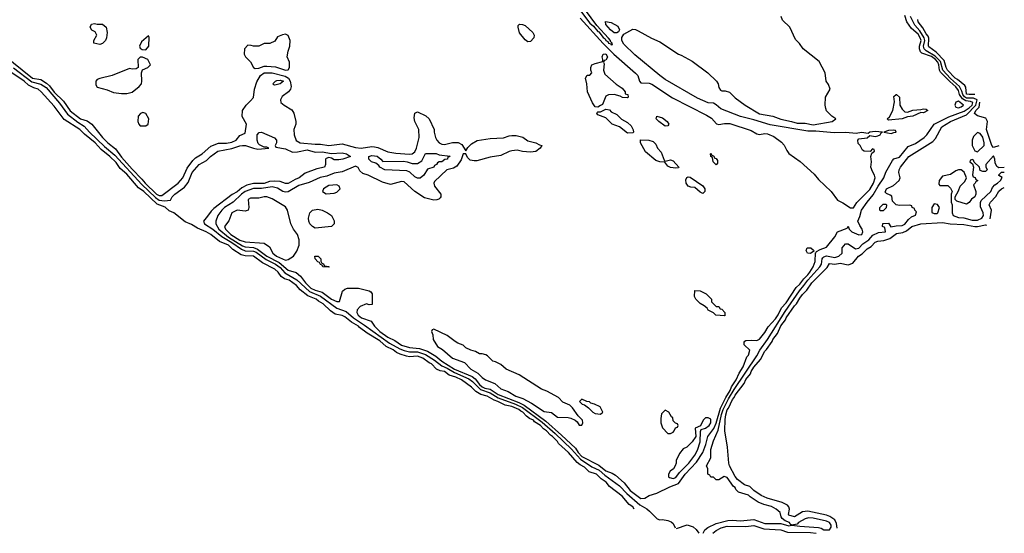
# Model space of a CAD drawing. Header units: inches. Extents: x 2789275 to 2951659, y 860290 to 1033804.
# Tile 7 of 256: x 2941274 to 2948590, y 860290 to 864106. Entities that reach past the tile are written whole.
import ezdxf

# ---------------------------------------------------------------- set-up
doc = ezdxf.new("R2010")
doc.units = ezdxf.units.IN
doc.header["$MEASUREMENT"] = 0
doc.layers.add('C9846', color=7, linetype='Continuous')

msp = doc.modelspace()

# ---------------------------------------------------------------- linework, layer by layer
at = {"layer": 'C9846', "color": 2}
for points, elevation in [([(2945410, 864210.8), (2945510, 864080.3), (2945537.2, 864057.2), (2945570, 864018), (2945576.4, 864016.4), (2945610, 863974), (2945624, 863964), (2945630, 863950.8), (2945644.4, 863944.4), (2945650, 863931), (2945666.7, 863926.7), (2945670, 863918), (2945678, 863922), (2945677.2, 863930), (2945662.7, 863942.7), (2945662.7, 863950), (2945650, 863969), (2945562.3, 864062.3), (2945338, 864370)], 14), ([(2941150, 863847.6), (2941370, 863671.9), (2941430, 863661.8), (2941473.8, 863633.8), (2941495.3, 863615.3), (2941530, 863567.5), (2941599.1, 863499.1), (2941650, 863427.9), (2941724.9, 863370), (2941774.6, 863354.6), (2941810.5, 863330.5), (2941888.7, 863230), (2941928.4, 863190), (2941985.2, 863145.2), (2942030, 863084.7), (2942110, 862994), (2942182, 862922), (2942206.5, 862890), (2942290, 862809.4), (2942310, 862798.5), (2942330, 862798.7), (2942451.6, 862890), (2942486, 862930), (2942517.2, 863002.9), (2942561.1, 863058.9), (2942581, 863079), (2942629.4, 863110), (2942694.6, 863165.4), (2942750, 863187.4), (2942810, 863189.2), (2942850, 863195.6), (2942882, 863210), (2942910, 863246), (2942950, 863262), (2942959, 863330), (2942926.8, 863386.8), (2942929.2, 863430), (2942957.2, 863470), (2942990, 863501.6), (2943010, 863528), (2943019.8, 863590), (2943036.4, 863643.6), (2943063.5, 863690), (2943090, 863710.2), (2943150, 863710.2), (2943247, 863687), (2943270.1, 863670.1), (2943283.8, 863650), (2943291.5, 863610), (2943286.4, 863590), (2943270.3, 863569.7), (2943224.1, 863535.9), (2943210.8, 863510), (2943214.8, 863490), (2943238.8, 863470), (2943295.3, 863435.3), (2943311.3, 863411.3), (2943326, 863350), (2943325.7, 863330), (2943310.4, 863290), (2943314.4, 863250), (2943328.9, 863208.8), (2943358, 863190), (2943470, 863180.3), (2943510, 863181.1), (2943570, 863171.6), (2943670, 863184.2), (2943770, 863156.5), (2943810, 863150.3), (2943890, 863162.8), (2943910, 863162), (2943935.9, 863155.9), (2944010, 863124), (2944070, 863113.1), (2944170, 863106.5), (2944190, 863108.9), (2944210, 863123.8), (2944223.5, 863150), (2944241.1, 863230), (2944238.7, 863290), (2944209.5, 863350), (2944204.1, 863375.9), (2944210, 863412), (2944230, 863421), (2944292.4, 863392.4), (2944317.3, 863370), (2944353.4, 863290), (2944353.4, 863270), (2944363.8, 863230), (2944373, 863210), (2944390, 863190.6), (2944410, 863181.3), (2944430, 863179.5), (2944490, 863192.2), (2944533, 863193), (2944559.3, 863179.3), (2944590, 863131.3), (2944603.9, 863156.1), (2944630, 863182.8), (2944672, 863208), (2944770, 863222.4), (2944867.9, 863227.9), (2944910, 863243.8), (2944930, 863246.4), (2944964.1, 863244.1), (2945013, 863233), (2945050, 863206), (2945110, 863191), (2945135.3, 863175.3), (2945154, 863170), (2945142, 863150), (2945110, 863126), (2945070, 863120.9), (2945010, 863126.6), (2944970, 863136.2), (2944931.9, 863131.9), (2944910, 863127.3), (2944850, 863095.6), (2944770, 863085.4), (2944670, 863057.4), (2944650, 863055.8), (2944621.5, 863061.5), (2944600.7, 863080.7), (2944590, 863108.7), (2944570, 863108.7), (2944555.1, 863064.9), (2944522.6, 863017.4), (2944497.7, 863002.3), (2944447.7, 862990), (2944356.7, 862903.3), (2944350.6, 862890), (2944355.5, 862870), (2944402, 862810), (2944402.8, 862790), (2944398, 862782), (2944387.7, 862772.3), (2944372.7, 862767.3), (2944350, 862765.1), (2944282.5, 862782.5), (2944209.7, 862829.7), (2944130, 862900.7), (2944110, 862903.6), (2944030, 862882), (2943970, 862897.6), (2943864, 862950), (2943822.6, 862962.6), (2943801.6, 862981.6), (2943790, 863008.7), (2943770, 863018), (2943670, 862975.8), (2943610, 862966.3), (2943556.4, 862943.6), (2943506.9, 862933.1), (2943424.7, 862895.3), (2943347.1, 862872.9), (2943270, 862827.6), (2943250, 862824.7), (2943230, 862829.7), (2943190, 862853.1), (2943150, 862863.8), (2943070, 862850.6), (2943010, 862851.5), (2942950.5, 862830), (2942922.4, 862810), (2942860.4, 862750), (2942795.3, 862710), (2942776.5, 862690), (2942745.3, 862650), (2942730.4, 862610), (2942730.3, 862590), (2942753.6, 862550), (2942826, 862490), (2942930, 862425.7), (2942950, 862418.3), (2943010, 862413.1), (2943040.1, 862400.1), (2943110.3, 862350), (2943201.8, 862301.8), (2943270, 862245.5), (2943327.3, 862227.3), (2943360.9, 862200.9), (2943396.9, 862150), (2943438.3, 862110), (2943470, 862095.9), (2943522, 862082), (2943590, 862029.2), (2943630, 862013), (2943650, 862011.3), (2943671.9, 862088.1), (2943690, 862104), (2943710, 862110.7), (2943790.5, 862110.5), (2943871.6, 862091.6), (2943883.6, 862083.6), (2943892, 862070), (2943892, 861990), (2943871.6, 861988.4), (2943850, 861995.3), (2943804.5, 861975.5), (2943781, 861950), (2943778.8, 861930), (2943788, 861910), (2943814.8, 861890), (2943886.2, 861866.2), (2943910.6, 861830), (2943950.4, 861790), (2944010, 861746), (2944062.2, 861722.2), (2944110, 861688.1), (2944170.4, 861670.4), (2944243.5, 861663.5), (2944303.1, 861643.1), (2944365.5, 861605.5), (2944410, 861568.1), (2944504.6, 861510), (2944635.2, 861455.2), (2944658, 861438), (2944690, 861396.5), (2944710, 861379.3), (2944730, 861368.9), (2944770, 861361.5), (2944830, 861321.1), (2944982.4, 861262.4), (2945021.4, 861241.4), (2945182.3, 861122.3), (2945299.4, 861019.4), (2945403.1, 860923.1), (2945424, 860890), (2945450, 860861.4), (2945577.2, 860797.1), (2945630, 860753.4), (2945675.8, 860735.8), (2945701, 860721), (2945765.6, 860665.6), (2945810, 860607.6), (2945890, 860548.7), (2945918, 860550), (2945950, 860572), (2946007.3, 860587.3), (2946105.7, 860634.3), (2946170, 860659.6), (2946217.8, 860730), (2946302.3, 860817.7), (2946348.8, 860890), (2946372.7, 860950), (2946387.4, 861010), (2946431, 861069), (2946450, 861108.6), (2946480.6, 861219.4), (2946520.9, 861299.1), (2946552.5, 861350), (2946562.4, 861377.6), (2946598.5, 861430), (2946619.7, 861480.3), (2946650, 861526.8), (2946678, 861602), (2946690, 861614), (2946698, 861650), (2946658, 861690), (2946658, 861710), (2946663.1, 861716.9), (2946670, 861722), (2946710, 861724.7), (2946750, 861722), (2946770, 861732), (2946810, 861781), (2946836.6, 861823.4), (2946890, 861884.4), (2946910, 861913.4), (2946934.5, 861965.5), (2946970, 862003.1), (2947043.6, 862116.4), (2947070, 862140.3), (2947099.2, 862180.8), (2947130.9, 862210), (2947145.1, 862230), (2947170, 862270.8), (2947185.1, 862310), (2947186, 862374), (2947190, 862374), (2947195.3, 862384.7), (2947221.2, 862398.8), (2947270, 862414.8), (2947330, 862491.3), (2947351.5, 862528.5), (2947423.1, 862556.9), (2947430, 862571.3), (2947438, 862550), (2947456, 862530), (2947510, 862508.4), (2947532, 862510), (2947539.5, 862530), (2947534, 862550), (2947515.9, 862575.9), (2947501.2, 862610), (2947517.7, 862642.3), (2947528.9, 862691.1), (2947570, 862750.4), (2947616.4, 862803.6), (2947652, 862870), (2947695.1, 862930), (2947710, 862974), (2947759.5, 863060.5), (2947770, 863070.7), (2947810, 863084), (2947876.1, 863163.9), (2947930, 863185.3), (2947993.6, 863230), (2948013.6, 863250), (2948070, 863330.3), (2948177.1, 863382.9), (2948292.9, 863427.1), (2948329.8, 863450), (2948350, 863469.4), (2948355, 863490), (2948339, 863499), (2948303.2, 863503.2), (2948278.8, 863518.8), (2948257.8, 863550), (2948250, 863579.7), (2948230, 863607.6), (2948185.4, 863645.4), (2948116.6, 863716.6), (2948108.2, 863730), (2948103.4, 863770), (2948096.2, 863790), (2948077.6, 863810), (2948050, 863831.5), (2947976.1, 863856.1), (2947967.1, 863867.1), (2947959.7, 863890), (2947959.8, 863910), (2947971.3, 863950), (2947964.7, 863970), (2947950, 863998.5), (2947901.2, 864041.2), (2947866.6, 864090), (2947850, 864137.2)], 6), ([(2945437.3, 864117.3), (2945608.4, 863928.4), (2945688.6, 863848.6), (2945850, 863708.9), (2945865.8, 863690), (2945878.9, 863650), (2945890, 863637), (2945950, 863634.8), (2945970, 863626.2), (2946125.4, 863525.4), (2946376.1, 863396.1), (2946413.1, 863373), (2946452.3, 863332.3), (2946470, 863326.7), (2946510, 863335), (2946550, 863335), (2946710, 863281.8), (2946750, 863256.9), (2946770, 863252.4), (2946810, 863259.1), (2946830, 863256.9), (2946876.8, 863236.8), (2946935, 863195), (2946953.2, 863173.2), (2946973.3, 863133.3), (2946990, 863112.4), (2947072.9, 863052.9), (2947177, 862957), (2947210, 862918.8), (2947302.8, 862830), (2947350, 862766), (2947390, 862746), (2947448.1, 862708.1), (2947470, 862706.8), (2947493.6, 862746.4), (2947590, 862843), (2947616.9, 862890), (2947629.4, 862930), (2947626, 862950), (2947610, 862978), (2947599, 863010), (2947602, 863050), (2947598, 863090), (2947606, 863114), (2947626, 863130), (2947622, 863142), (2947610, 863146), (2947594, 863126), (2947548, 863128), (2947536.4, 863136.4), (2947519, 863170), (2947505.1, 863185.1), (2947501.2, 863210), (2947510, 863221), (2947570, 863226.8), (2947590, 863246), (2947630, 863238.8), (2947650, 863242.8), (2947668, 863250), (2947675.3, 863264.7), (2947686, 863270), (2947630, 863275.6), (2947592, 863270), (2947578.8, 863261.2), (2947530, 863266.6), (2947490, 863260.9), (2947412.4, 863267.6), (2947324.9, 863264.9), (2947190, 863277.6), (2947130, 863277.4), (2946850, 863325.1), (2946730, 863361.6), (2946630, 863385.7), (2946483.5, 863443.5), (2946450, 863473.2), (2946430, 863484.5), (2946390, 863488.1), (2946310, 863521.7), (2946070, 863662.2), (2946029.9, 863689.9), (2945843.5, 863843.5), (2945763.3, 863923.3), (2945748.3, 863950), (2945747.8, 863972.2), (2945762.6, 863997.4), (2945830, 864034.4), (2945850, 864032.4), (2945870, 864023.8), (2945968.9, 863968.9), (2946030, 863941.3), (2946168.6, 863848.6), (2946190, 863841.6), (2946270, 863796.4), (2946387.7, 863710), (2946450.6, 863650), (2946463, 863630), (2946470, 863602), (2946481.4, 863581.4), (2946490, 863576), (2946516.8, 863576.8), (2946547.9, 863567.9), (2946590, 863526), (2946664.7, 863470), (2946770, 863405.5), (2946870, 863388.2), (2946930, 863365.5), (2947009.6, 863350.4), (2947050, 863337.6), (2947110, 863337.4), (2947170, 863325.5), (2947310, 863348), (2947338, 863370), (2947309.3, 863389.3), (2947270, 863428), (2947264.7, 863444.7), (2947259, 863470), (2947262, 863530), (2947295.3, 863590), (2947283.2, 863623.2), (2947266, 863650), (2947259, 863710), (2947214.5, 863794.5), (2947095.3, 863890), (2947069.1, 863929.1), (2947039, 863959), (2946997.2, 864050), (2946941.2, 864101.2), (2946932.7, 864130)], 10), ([(2946353.5, 860290), (2946365.1, 860314.9), (2946386.6, 860333.4), (2946450, 860363.6), (2946534.8, 860385.2), (2946570, 860388.3), (2946630, 860382), (2946730, 860391.9), (2946810, 860363.8), (2946930, 860362), (2946990, 860346.3), (2947008.7, 860350), (2946998.6, 860358.6), (2946994.5, 860370), (2946962, 860382), (2946940.1, 860400.1), (2946932.4, 860412.4), (2946925.2, 860445.2), (2946895.3, 860470), (2946861.2, 860490), (2946803.5, 860503.5), (2946761.4, 860521.4), (2946700.5, 860560.5), (2946690, 860572.3), (2946615.9, 860595.9), (2946594.5, 860614.5), (2946589, 860630), (2946577.6, 860637.6), (2946530, 860705.2), (2946507.3, 860712.7), (2946470, 860688), (2946450, 860688), (2946430, 860706), (2946410, 860706), (2946402, 860722), (2946386, 860730), (2946386, 860770), (2946378, 860790), (2946409, 860851), (2946410, 860912), (2946430, 860976), (2946464.5, 861055.5), (2946487.8, 861172.2), (2946501.3, 861210), (2946541, 861290), (2946582.3, 861357.7), (2946751.5, 861608.5), (2946773.3, 861650), (2946830, 861730.3), (2946961.8, 861938.2), (2947067.5, 862092.5), (2947101.6, 862130), (2947129.9, 862170.1), (2947220.4, 862270), (2947232.1, 862290), (2947237.2, 862330), (2947242.6, 862337.4), (2947250, 862344.6), (2947270, 862350.2), (2947330, 862338), (2947361.2, 862350), (2947384, 862370), (2947385.2, 862410), (2947410, 862441), (2947430, 862441), (2947484.4, 862404.4), (2947510, 862408.8), (2947540, 862440), (2947582.4, 862470), (2947614.2, 862505.9), (2947655.5, 862524.5), (2947706, 862530), (2947702, 862562), (2947686, 862570), (2947687.3, 862592.7), (2947730, 862594), (2947746, 862566), (2947785.6, 862574.4), (2947830, 862575.8), (2947850, 862587.2), (2947878.3, 862621.7), (2947900.2, 862639.8), (2947930, 862654), (2947938, 862678), (2947926, 862690), (2947922, 862702), (2947906, 862710), (2947902, 862722), (2947887.3, 862727.3), (2947810, 862726), (2947786, 862730), (2947758, 862758), (2947754, 862794), (2947743.1, 862803.1), (2947714.6, 862814.6), (2947704.7, 862824.7), (2947714, 862850), (2947765.6, 862874.4), (2947809.2, 862910), (2947815.1, 862930), (2947807.3, 862970), (2947809.5, 862990), (2947818.4, 863010), (2947881.6, 863090), (2948059.7, 863200.3), (2948077.7, 863222.3), (2948127, 863310), (2948189.5, 863350), (2948310, 863398.7), (2948377.3, 863470), (2948388.6, 863510), (2948361.5, 863521.5), (2948310, 863522.4), (2948293, 863533), (2948281, 863550), (2948275.5, 863575.5), (2948258, 863610), (2948189, 863669), (2948132, 863730), (2948114.8, 863794.8), (2948075.4, 863835.4), (2948010, 863874), (2947994.6, 863890), (2947990.6, 863910), (2947998.4, 863950), (2947994.7, 863970), (2947962.5, 864022.5), (2947925.5, 864065.4), (2947892.2, 864130)], 2), ([(2948370.2, 863549.8), (2948329.1, 863549.1), (2948310, 863553.2), (2948304.2, 863604.2), (2948297.5, 863617.5), (2948242, 863662), (2948225.7, 863670), (2948167.4, 863730), (2948156.9, 863750), (2948143.6, 863803.6), (2948084.8, 863864.8), (2948030, 863902.9), (2948026, 863910), (2948028.9, 863968.8), (2948023.6, 863983.6), (2948010, 863999.5), (2947985.5, 864045.5), (2947950, 864089.6), (2947946.5, 864106.5)], -2), ([(2941228.1, 863748.1), (2941363.4, 863643.4), (2941430, 863626.7), (2941470, 863601.1), (2941570, 863486.5), (2941630, 863403.6), (2941704.7, 863344.7), (2941754.2, 863314.2), (2941793.6, 863270), (2941904.7, 863164.7), (2941980.2, 863100.2), (2942181.1, 862881.1), (2942284, 862784), (2942310, 862765), (2942350, 862759.3), (2942394, 862766), (2942407.3, 862790), (2942427, 862810), (2942499.7, 862860.3), (2942524.7, 862895.3), (2942554.5, 862970), (2942607.3, 863030), (2942661, 863059), (2942692.3, 863090), (2942745.2, 863130), (2942850, 863148), (2942910, 863168.2), (2942930.4, 863170.4), (2942952, 863170), (2943010, 863150.8), (2943044.5, 863144.5), (2943126, 863150), (2943110, 863158), (2943090, 863158), (2943055.5, 863175.5), (2943046.8, 863186.8), (2943037.6, 863210), (2943037.6, 863230), (2943039.5, 863250), (2943052.5, 863267.5), (2943070, 863271), (2943167.5, 863227.5), (2943181, 863210), (2943181, 863190), (2943172, 863170), (2943178, 863158), (2943250, 863146), (2943301.1, 863121.1), (2943337, 863123), (2943410, 863137.6), (2943470, 863122), (2943524.5, 863124.5), (2943589.3, 863110.7), (2943670, 863116.3), (2943702, 863110), (2943731, 863090), (2943674, 863070), (2943644.7, 863064.7), (2943610, 863064), (2943590, 863078), (2943570, 863082), (2943550, 863075.3), (2943546, 863070), (2943546, 863030), (2943538, 863010), (2943481.4, 862998.6), (2943394, 862966), (2943351, 862930), (2943320.9, 862919.1), (2943270, 862889.6), (2943250, 862887.8), (2943210, 862903.7), (2943166.7, 862906.7), (2943130, 862903.1), (2943090, 862887.9), (2943010, 862887.8), (2942962.8, 862877.1), (2942924.6, 862855.4), (2942890, 862826), (2942853.2, 862806.8), (2942716.5, 862703.5), (2942696.1, 862683.9), (2942670, 862645.2), (2942638.8, 862610), (2942647.7, 862590), (2942710, 862548.2), (2942775.5, 862495.5), (2942850, 862451.4), (2942921, 862401.1), (2942950, 862389.3), (2943010, 862386.4), (2943030, 862377.3), (2943104.5, 862324.5), (2943174.9, 862290), (2943210, 862264.1), (2943244.8, 862224.8), (2943333.2, 862173.2), (2943427, 862087), (2943510, 862052.7), (2943630, 861961.6), (2943698.7, 861938.7), (2943753.6, 861890), (2943836.7, 861836.7), (2944022.8, 861702.8), (2944099.7, 861659.7), (2944130, 861647.9), (2944170, 861637.5), (2944230, 861639.2), (2944290, 861617.3), (2944356.2, 861576.2), (2944410, 861533.1), (2944450, 861515.9), (2944504.3, 861484.3), (2944610, 861438.2), (2944637.8, 861417.8), (2944698.5, 861358.5), (2944770, 861333.2), (2944830, 861297.3), (2944958.9, 861250), (2945010, 861223.9), (2945155.4, 861115.4), (2945251.5, 861031.5), (2945373.9, 860913.9), (2945440, 860840), (2945524.3, 860784.3), (2945579.5, 860759.5), (2945621.2, 860721.2), (2945730, 860642), (2945785.4, 860585.4), (2945881.5, 860501.5), (2945932.8, 860472.9), (2945954.7, 860454.7), (2946010, 860398), (2946030, 860390.4), (2946050, 860392), (2946090, 860385.7), (2946114, 860374), (2946130, 860362), (2946143.6, 860330)], 2), ([(2945839.5, 860470), (2945830, 860487.3), (2945803.3, 860503.3), (2945750, 860565.5), (2945656.5, 860636.5), (2945632.2, 860670), (2945595.3, 860695.3), (2945560.7, 860730), (2945505.5, 860745.5), (2945470, 860782.4), (2945438.6, 860798.6), (2945416.4, 860816.4), (2945351.8, 860890), (2945277.8, 860957.8), (2945270, 860972), (2945233.4, 861010), (2945218.3, 861018.3), (2945187.7, 861050), (2945164.9, 861064.9), (2945143, 861090), (2945098.9, 861118.8), (2945091.7, 861130), (2945063, 861143), (2945039.9, 861159.9), (2945011.8, 861190), (2944996.5, 861196.5), (2944983, 861210), (2944930, 861231.8), (2944881.6, 861241.6), (2944826.8, 861270), (2944799, 861279), (2944746.8, 861310), (2944701, 861321), (2944663, 861343), (2944630, 861374.4), (2944556.3, 861430), (2944513.4, 861450), (2944465.5, 861465.5), (2944430, 861491.3), (2944397.4, 861497.4), (2944370.2, 861510.2), (2944334.9, 861550), (2944317.2, 861557.2), (2944270, 861592.3), (2944230, 861606), (2944170, 861602), (2944146.9, 861606.9), (2944101.3, 861621.3), (2944074.2, 861634.2), (2944050, 861653.8), (2943996.7, 861676.7), (2943950, 861720.3), (2943856, 861776.1), (2943798.9, 861818.8), (2943790.3, 861830), (2943738.3, 861858.3), (2943690, 861897.6), (2943670, 861907.7), (2943618.7, 861918.7), (2943583.1, 861943.1), (2943530, 861995.3), (2943494.1, 862014.1), (2943476.3, 862030), (2943415.3, 862055.3), (2943358.9, 862098.8), (2943330, 862130.3), (2943276.3, 862170), (2943241.3, 862181.3), (2943217.4, 862197.4), (2943195.3, 862230), (2943170, 862251.7), (2943078.9, 862298.8), (2943010, 862347.7), (2942950, 862350.2), (2942918.6, 862358.6), (2942858.7, 862398.7), (2942824.9, 862430), (2942758.3, 862458.3), (2942693, 862510), (2942660.7, 862530), (2942596.2, 862556.2), (2942550, 862583.8), (2942502.9, 862602.9), (2942418.8, 862670), (2942384.4, 862684.4), (2942353.7, 862713.7), (2942294.3, 862734.3), (2942195.3, 862830), (2942157.5, 862857.5), (2942070, 862958.4), (2942021.3, 863001.3), (2941990, 863044.9), (2941943, 863090), (2941880.2, 863140.2), (2941833.7, 863190), (2941754.7, 863254.7), (2941722, 863290), (2941604.7, 863364.7), (2941530, 863462.8), (2941434, 863570), (2941410.7, 863590), (2941378.6, 863598.6), (2941338.6, 863618.6), (2941307.3, 863650), (2941201.2, 863721.2)], -2), ([(2948550, 863168.6), (2948510, 863157), (2948498.4, 863170), (2948458.7, 863290), (2948464.7, 863350), (2948453.6, 863373.6), (2948390, 863392.3), (2948367.6, 863407.6), (2948378.4, 863430), (2948403.1, 863456.9), (2948407.4, 863492.6)], -2), ([(2948590, 863008), (2948550, 863006), (2948534, 863014), (2948521.5, 863041.5), (2948519.6, 863070), (2948510, 863094.5), (2948452, 863030), (2948452.7, 863012.7), (2948462, 862990), (2948450, 862978), (2948430, 862978), (2948410, 862986), (2948406, 863010), (2948366, 863046), (2948362, 863062), (2948350, 863066), (2948338, 863062), (2948334, 863050), (2948354, 863034), (2948362, 863010), (2948354, 862954), (2948358, 862938), (2948372.7, 862932.7), (2948378, 862918), (2948394, 862910), (2948378, 862902), (2948374, 862890), (2948362, 862878), (2948378, 862830), (2948378, 862810), (2948371.3, 862790), (2948346.8, 862773.2), (2948330, 862748), (2948310, 862735.3), (2948238, 862758), (2948226, 862770), (2948226, 862790), (2948250, 862834), (2948262, 862870), (2948297.2, 862902.8), (2948308.7, 862930), (2948292.9, 862972.9), (2948270, 862989), (2948250, 862989), (2948230, 862982), (2948190, 862955.3), (2948130, 862942), (2948106, 862910), (2948104.7, 862884.7), (2948110, 862874), (2948170, 862874), (2948190, 862854), (2948202, 862830), (2948194, 862810), (2948194, 862750), (2948202, 862730), (2948202.8, 862670), (2948211, 862650), (2948250, 862634.9), (2948290, 862633), (2948350, 862616), (2948390, 862616.5), (2948423.7, 862630), (2948435.8, 862650), (2948434, 862670), (2948414.3, 862714.3), (2948412.8, 862747.2), (2948418.4, 862761.6), (2948489.3, 862830), (2948501.1, 862858.8), (2948520.1, 862879.9), (2948539.3, 862890), (2948562, 862910), (2948573.2, 862933.2), (2948549.1, 862949.1), (2948550, 862954), (2948570, 862974), (2948590, 862972)], 2), ([(2948485.8, 862625.8), (2948494, 862690), (2948477.2, 862730), (2948487, 862750), (2948527.2, 862792.8), (2948548.1, 862831.9), (2948569.6, 862850), (2948590, 862858)], -2), ([(2947347.7, 860327.7), (2947343.3, 860363.3), (2947329.8, 860389.8), (2947294.5, 860414.5), (2947270, 860424), (2947130, 860454.5), (2947090, 860449.6), (2947030, 860413.2), (2946990, 860425.6), (2946986.3, 860430), (2946993.2, 860470), (2946987.8, 860487.8), (2946978.3, 860498.3), (2946938.3, 860518.3), (2946829, 860550), (2946782.7, 860570), (2946730, 860608), (2946698.8, 860638.8), (2946659, 860650), (2946607.6, 860690), (2946590, 860713.2), (2946547.6, 860790), (2946542.9, 860810), (2946532, 860930), (2946514, 861050), (2946516.2, 861136.2), (2946519.7, 861170), (2946530, 861206.8), (2946541, 861219), (2946570, 861284.9), (2946582, 861298), (2946590, 861317.1), (2946656.2, 861403.8), (2946670, 861432.2), (2946704.4, 861475.6), (2946710, 861492.7), (2946730, 861523), (2946777.8, 861582.2), (2946810, 861643), (2946823.7, 861656.3), (2946864.4, 861715.6), (2946870, 861730.4), (2946905.1, 861774.9), (2946930, 861830.4), (2946965.2, 861874.8), (2946970, 861890.4), (2947030, 861979.3), (2947045.5, 861994.5), (2947070, 862038), (2947090, 862064.9), (2947123.7, 862096.3), (2947159.6, 862150), (2947274.5, 862265.5), (2947290, 862293.4), (2947330, 862290.3), (2947370, 862297), (2947430, 862284.4), (2947463.3, 862296.7), (2947507.6, 862350), (2947534.5, 862365.5), (2947570, 862403), (2947599.5, 862420.5), (2947630, 862451.9), (2947650, 862461.3), (2947693.6, 862466.4), (2947739.8, 862480.2), (2947790, 862517), (2947834.9, 862525.1), (2947864, 862536), (2947902.7, 862570), (2947968.7, 862590), (2948130, 862599.5), (2948188.1, 862588.1), (2948290, 862583.1), (2948370, 862568), (2948391.8, 862568.2), (2948450, 862581.1), (2948458, 862578)], -2), ([(2946155, 860325), (2946234, 860354), (2946279.1, 860339.1), (2946299.4, 860319.4), (2946319.1, 860290)], 2), ([(2946424, 860290), (2946450, 860310.3), (2946486.6, 860330), (2946530, 860342), (2946670, 860341.1), (2946730, 860348), (2946802.5, 860322.5), (2946930, 860316.5), (2946978.5, 860298.5), (2947150, 860295.8), (2947191, 860290)], -2)]:
    msp.add_lwpolyline(points, dxfattribs=dict(at, elevation=elevation))
for points, elevation in [([(2941870, 863922), (2941826, 863930), (2941826, 863950), (2941848, 863990), (2941834.6, 864014.6), (2941808.9, 864028.8), (2941798, 864050), (2941808.4, 864071.6), (2941830, 864078), (2941850, 864072), (2941890, 864071.3), (2941916, 864050), (2941922.8, 864010), (2941918, 863970), (2941911, 863950), (2941890, 863929)], 6), ([(2945050, 863942), (2945030, 863956.2), (2944988.8, 864008.8), (2944977.2, 864050), (2944978, 864062), (2944988.4, 864071.6), (2945010, 864070.8), (2945030, 864063), (2945086, 864010), (2945095.8, 863990), (2945095.3, 863970), (2945070, 863942.9)], 6), ([(2945710, 864007.3), (2945690, 864008.1), (2945663, 864030), (2945629.6, 864070), (2945627, 864093), (2945670, 864083.8), (2945717.5, 864057.5), (2945730.5, 864029.5), (2945723.8, 864016.2)], 10), ([(2942230, 863986), (2942179.6, 863940.4), (2942164.7, 863910), (2942170, 863894), (2942183.6, 863883.6), (2942210, 863882), (2942233.2, 863910), (2942235.3, 863975.3)], 10), ([(2943250, 863998), (2943226, 863994), (2943190, 863978), (2943170, 863946), (2943131.6, 863928.4), (2943090, 863928), (2943050, 863908), (2943010, 863908), (2942994.6, 863914.6), (2942970, 863915.3), (2942944.7, 863890), (2942942, 863850), (2942952, 863830), (2942990, 863792), (2943010, 863751.3), (2943023, 863743), (2943050, 863744.4), (2943090, 863759.5), (2943110, 863760.4), (2943174.2, 863754.2), (2943248.7, 863731.3), (2943270, 863734), (2943278, 863750), (2943278, 863790), (2943262, 863830), (2943268.4, 863871.6), (2943282, 863910), (2943284, 863950), (2943268.4, 863988.4)], 10), ([(2942170, 863828), (2942152, 863810), (2942154, 863750), (2942139.6, 863740.4), (2942110, 863738), (2942090, 863742), (2941962, 863690), (2941870, 863669.3), (2941850, 863661.2), (2941838.8, 863650), (2941840.7, 863620.7), (2941850, 863604.7), (2941923.5, 863583.5), (2941970, 863564.7), (2942030, 863556), (2942070, 863556), (2942110, 863566), (2942162, 863610), (2942178, 863630), (2942182, 863650), (2942178, 863710), (2942187.3, 863732.7), (2942226, 863750), (2942246, 863770), (2942226, 863810), (2942187.3, 863827.3)], 10), ([(2945790, 863526), (2945752.7, 863527.3), (2945736.4, 863536.4), (2945690, 863548.7), (2945650, 863548), (2945630, 863538), (2945604.7, 863475.3), (2945590, 863468), (2945570, 863455.3), (2945550, 863458), (2945530, 863488), (2945493.2, 863570), (2945488.7, 863630), (2945478, 863670), (2945490, 863694), (2945510, 863694), (2945526, 863710), (2945518, 863730), (2945518, 863750), (2945526, 863770), (2945550, 863781), (2945606, 863794), (2945608, 863810), (2945602, 863830), (2945609, 863850), (2945629.1, 863850.9), (2945641, 863830), (2945638.8, 863821.2), (2945630, 863806), (2945618, 863802), (2945612.7, 863787.3), (2945616.9, 863776.9), (2945611, 863730), (2945622, 863702), (2945706, 863626), (2945750, 863598), (2945772, 863570), (2945774, 863554), (2945792, 863550), (2945794, 863530)], 6), ([(2943170, 863619), (2943161.2, 863621.2), (2943155.3, 863630), (2943174, 863650), (2943185.6, 863654.4), (2943210, 863656.5), (2943234.9, 863650), (2943210, 863629.5)], 2), ([(2947870, 863418), (2947910, 863434), (2947970, 863437.3), (2947990, 863442.8), (2948010, 863441), (2948021, 863430), (2947990, 863414), (2947970, 863415.3), (2947911.3, 863390), (2947870, 863385.1), (2947830, 863369.7), (2947730, 863359), (2947719, 863370), (2947736.9, 863383.1), (2947760.5, 863430), (2947774.6, 863494.6), (2947770, 863534), (2947786, 863550), (2947790, 863551), (2947810.6, 863530), (2947814.9, 863470), (2947830, 863440.7), (2947850, 863422)], 6), ([(2948250, 863500.7), (2948230, 863492.3), (2948221.6, 863470), (2948230, 863454.8), (2948250, 863450.6), (2948270, 863457.1), (2948286.6, 863470)], 10), ([(2942190, 863415.3), (2942171.6, 863408.4), (2942154, 863390), (2942151.3, 863350), (2942158, 863330), (2942170, 863318), (2942210, 863316), (2942228.7, 863330), (2942232.7, 863370), (2942210, 863408)], 10), ([(2945790, 863262), (2945730, 863308.7), (2945675.3, 863330), (2945630, 863375.3), (2945570, 863398), (2945562, 863410), (2945564, 863416), (2945570, 863422), (2945590, 863422), (2945630, 863442), (2945655.3, 863435.3), (2945670, 863422), (2945710, 863402), (2945745.4, 863365.4), (2945790, 863342), (2945818, 863318), (2945832, 863288), (2945834, 863270), (2945830, 863266)], 6), ([(2946070, 863315.3), (2946022, 863350), (2946002, 863370), (2946008.7, 863390), (2946050, 863376), (2946084.7, 863350), (2946098, 863330), (2946090, 863318)], 6), ([(2947770, 863286), (2947730, 863282), (2947694, 863270), (2947750, 863261), (2947770, 863266.8), (2947786, 863270), (2947782, 863282)], 10), ([(2948390, 863268), (2948362, 863238), (2948351.3, 863210), (2948351.3, 863170), (2948370, 863132), (2948390, 863124.7), (2948439.5, 863170), (2948440.5, 863190), (2948430, 863232.3), (2948410, 863259)], 2), ([(2946070, 863054), (2946110, 863064.7), (2946130, 863058), (2946171.3, 863010), (2946170, 863006), (2946150, 863002), (2946110, 863008.7), (2946090, 863018), (2946067.3, 863047.3), (2946030, 863048.7), (2946000.2, 863060.2), (2945924.7, 863124.7), (2945888, 863190), (2945887.3, 863212.7), (2945948.4, 863211.6), (2945981, 863201), (2946001, 863181), (2946012, 863150), (2946041, 863121), (2946062, 863062)], 6), ([(2944250, 862929), (2944230, 862929.2), (2944210, 862939), (2944173.6, 862973.6), (2944150, 862982.7), (2943986, 862990), (2943950, 863009), (2943942, 863022), (2943919, 863039), (2943888, 863050), (2943868.7, 863070), (2943868, 863090), (2943890, 863096), (2943930, 863090.7), (2943958, 863070), (2943971.3, 863051.3), (2944126.3, 863053.7), (2944152, 863050), (2944190, 863036), (2944210, 863036), (2944230, 863038), (2944262, 863058), (2944290, 863112), (2944368.7, 863111.3), (2944390, 863102), (2944471.3, 863091.3), (2944466, 863086), (2944454, 863086), (2944452, 863070), (2944434, 863066), (2944410, 863049.3), (2944390.9, 863049.1), (2944378, 863042), (2944371.3, 863030), (2944356.9, 863023.1), (2944350, 863009), (2944304.7, 862995.3), (2944278, 862950)], 2), ([(2946450, 863028), (2946426, 863050), (2946422, 863082), (2946408.4, 863088.4), (2946406, 863110), (2946410, 863114), (2946418, 863098), (2946430, 863094), (2946438, 863078), (2946450, 863074), (2946459.6, 863059.6), (2946459.6, 863040.4)], 6), ([(2946350, 862815.3), (2946330, 862824), (2946290, 862858), (2946261.2, 862861.2), (2946242, 862870), (2946225.2, 862890), (2946224, 862916), (2946230, 862934), (2946242, 862938), (2946255.3, 862935.3), (2946350.8, 862870.8), (2946364.7, 862850), (2946364.7, 862830)], 6), ([(2943630, 862879), (2943570, 862872.7), (2943531.3, 862850), (2943524.7, 862830), (2943550, 862811.3), (2943610, 862818), (2943630, 862824.7), (2943655.3, 862850), (2943648, 862870)], 10), ([(2943090, 862789), (2943050, 862779), (2942990, 862779.3), (2942970.9, 862769.1), (2942976.3, 862710), (2942970.4, 862689.6), (2942950, 862683.7), (2942890, 862689.3), (2942851, 862670), (2942828.3, 862611.7), (2942795.5, 862570), (2942803.7, 862550), (2942842.6, 862510), (2942910, 862468.4), (2942950, 862454.3), (2943090, 862444.7), (2943130, 862418), (2943155.5, 862370), (2943181.6, 862350), (2943250, 862319.3), (2943270, 862324.9), (2943309.3, 862350), (2943334.2, 862385.9), (2943349.6, 862430), (2943349.6, 862469.6), (2943339.3, 862510), (2943309.2, 862550), (2943289, 862590), (2943264, 862690), (2943250, 862715.3), (2943150, 862775.3), (2943110, 862788.7)], 10), ([(2947670, 862686), (2947666, 862690), (2947666, 862710), (2947690, 862734), (2947710, 862734), (2947714, 862730), (2947711.6, 862708.4), (2947690, 862686)], 2), ([(2948070, 862738), (2948051.3, 862710), (2948052.7, 862672.7), (2948070, 862664.7), (2948090, 862666.8), (2948095.3, 862670), (2948108.7, 862710), (2948093.6, 862733.6)], 2), ([(2943470, 862558), (2943450, 862568), (2943428.7, 862590), (2943422, 862610), (2943419, 862630), (2943429.4, 862670.6), (2943450, 862691), (2943490, 862697.3), (2943522, 862690), (2943562, 862670), (2943591.3, 862650), (2943611.1, 862611.2), (2943611.3, 862590), (2943590, 862569)], 6), ([(2943570, 862266), (2943526, 862270), (2943522, 862282), (2943510, 862286), (2943502, 862302), (2943490, 862306), (2943470, 862328), (2943466, 862350), (2943492, 862350), (2943511.3, 862330), (2943512, 862312), (2943518, 862298), (2943530, 862294), (2943538, 862278), (2943570, 862272), (2943574, 862270)], 6), ([(2947150, 862368.7), (2947128, 862370), (2947118, 862390), (2947126, 862410), (2947151.3, 862411.3), (2947172.7, 862392.7), (2947174, 862386)], 6), ([(2946450, 861974), (2946470, 861974), (2946478, 861958), (2946490, 861954), (2946514, 861930), (2946514, 861906), (2946510, 861906), (2946446, 861910), (2946428.4, 861928.4), (2946390, 861948), (2946382, 861962), (2946360.4, 861980.4), (2946330, 861998), (2946298, 862030), (2946288, 862050), (2946290, 862094), (2946330, 862092), (2946374, 862070), (2946414, 862030), (2946414, 862010), (2946422, 862002)], 6), ([(2944350, 861806), (2944338, 861802), (2944334, 861790), (2944343.6, 861763.6), (2944346, 861730), (2944377.5, 861677.5), (2944414.9, 861654.9), (2944490, 861591), (2944579.3, 861559.3), (2944627.3, 861510), (2944679, 861479), (2944710, 861447.7), (2944736, 861430), (2944803.4, 861403.4), (2944850, 861364), (2944903.1, 861343.1), (2944961, 861310), (2945012, 861292), (2945076.4, 861256.4), (2945170, 861194.8), (2945226.4, 861186.4), (2945270, 861152), (2945349.1, 861150.9), (2945370, 861146), (2945402, 861130), (2945416.9, 861116.9), (2945430, 861094), (2945450, 861094), (2945458, 861110), (2945455.3, 861130), (2945422.7, 861162.7), (2945382, 861222), (2945360.9, 861240.9), (2945310, 861265.2), (2945278.6, 861298.6), (2945190, 861345.2), (2945150, 861361.2), (2944986.3, 861466.3), (2944889.3, 861509.3), (2944850, 861544), (2944810, 861564), (2944789.4, 861569.4), (2944750, 861608.7), (2944736.5, 861616.5), (2944710, 861624), (2944690, 861624), (2944660.2, 861640.2), (2944626, 861650), (2944590, 861668), (2944570, 861688), (2944530, 861702), (2944510, 861714), (2944450, 861759)], 10), ([(2945450, 861286), (2945434, 861270), (2945454, 861250), (2945470, 861244.7), (2945501, 861221), (2945532, 861190), (2945550, 861181), (2945590, 861174), (2945606, 861190), (2945586, 861230), (2945546, 861250), (2945518, 861258), (2945507.3, 861267.3), (2945488, 861268)], 10), ([(2946070, 861206), (2946043.6, 861176.4), (2946036.9, 861143.1), (2946038, 861110), (2946050, 861074), (2946090, 861032), (2946110, 861032), (2946130, 861042), (2946138, 861050), (2946147.3, 861072.7), (2946162, 861078), (2946166, 861090), (2946162, 861102), (2946147.3, 861107.3), (2946130, 861126), (2946127.3, 861147.3), (2946116.4, 861156.4), (2946098, 861190)], 10), ([(2946390, 861148), (2946370, 861148), (2946352, 861130), (2946332, 861088), (2946294, 861070), (2946298, 861010), (2946270.7, 860969.3), (2946232, 860930), (2946203.5, 860916.5), (2946176.3, 860883.7), (2946150.8, 860830), (2946150.8, 860810), (2946144.7, 860790), (2946131.3, 860770), (2946107.5, 860752.5), (2946094.8, 860730), (2946096, 860710), (2946103.4, 860703.4), (2946130, 860698), (2946150, 860704.4), (2946177.1, 860742.9), (2946245.1, 860810), (2946291.1, 860870), (2946310, 860906.8), (2946331.3, 860970), (2946332.9, 861047.1), (2946338, 861062), (2946370, 861071), (2946397, 861090), (2946409, 861110), (2946410, 861138)], 10), ([(2947135.8, 860404.2), (2947110, 860398), (2947060.5, 860370), (2947050, 860358), (2947012, 860350), (2947070, 860342.3), (2947210, 860334), (2947230, 860328.7), (2947250, 860315.5), (2947290, 860314.9), (2947304.4, 860335.6), (2947304.4, 860350), (2947290, 860370.8), (2947270, 860380.8), (2947170, 860402.7)], 2)]:
    msp.add_lwpolyline(points, close=True, dxfattribs=dict(at, elevation=elevation))

doc.saveas('drawing.dxf')
